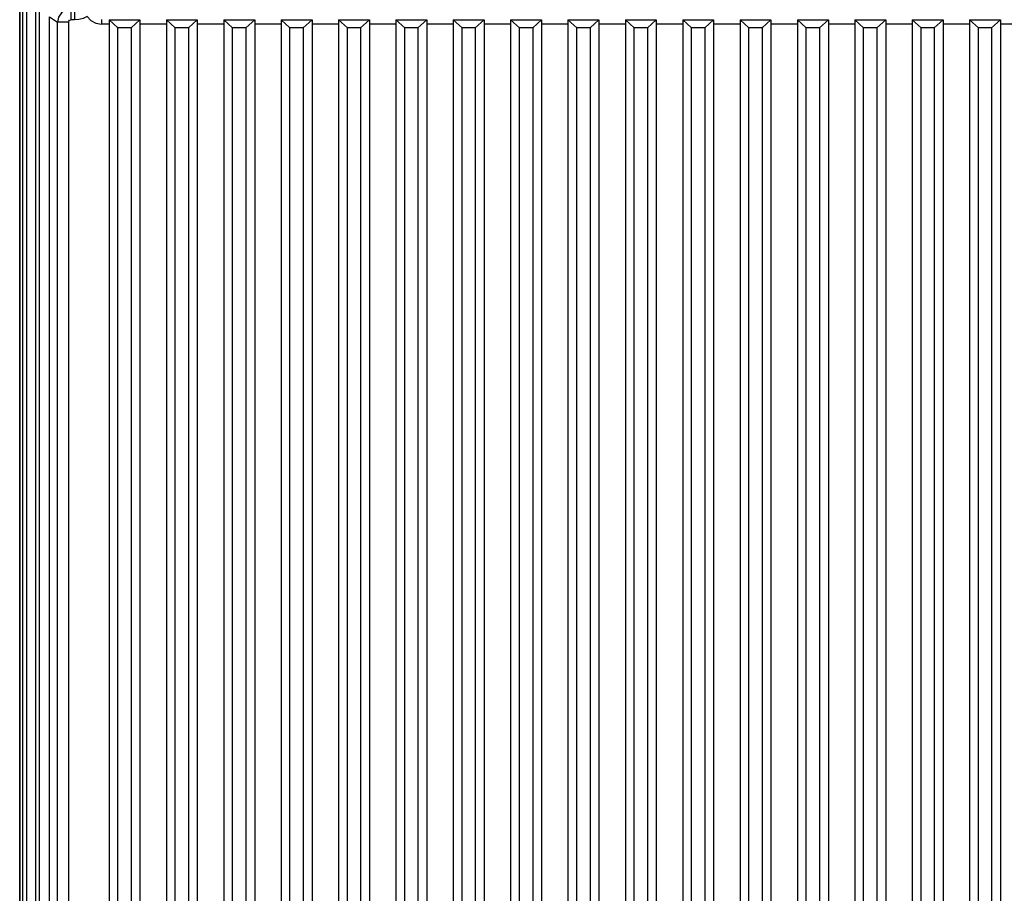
# Model space of a CAD drawing. Extents: x 0 to 594, y 0 to 420.
# Tile 94 of 104: x 391 to 436, y 225 to 264. Entities that reach past the tile are written whole.
import ezdxf

# ---------------------------------------------------------------- set-up
doc = ezdxf.new("R2010")
doc.units = 0
doc.header["$LTSCALE"] = 32.67
doc.layers.get('0').update_dxf_attribs({"linetype": 'CONTINUOUS'})

msp = doc.modelspace()

# ---------------------------------------------------------------- linework, layer by layer
at = {"color": 9, "linetype": 'CONTINUOUS'}
for p, q in [((391.844, 158.759), (391.844, 277.83)), ((391.118, 159.704), (391.118, 276.885)), ((391.239, 276.885), (391.239, 159.704)), ((391.421, 276.885), (391.421, 159.704)), ((393.422, 264.953), (393.422, 264.454)), ((393.596, 264.953), (393.596, 264.454)), ((392.461, 264.595), (392.822, 264.354)), ((392.822, 198.168), (392.822, 264.354)), ((393.322, 264.354), (392.822, 264.354)), ((393.322, 264.354), (393.322, 198.168)), ((393.596, 264.454), (393.422, 264.454)), ((394.808, 264.469), (394.808, 264.269)), ((395.155, 264.269), (394.808, 264.269)), ((397.755, 264.269), (396.555, 264.269)), ((400.355, 264.269), (399.155, 264.269)), ((402.955, 264.269), (401.755, 264.269)), ((405.555, 264.269), (404.355, 264.269)), ((408.155, 264.269), (406.955, 264.269)), ((410.755, 264.269), (409.555, 264.269)), ((413.355, 264.269), (412.155, 264.269)), ((415.955, 264.269), (414.755, 264.269)), ((418.555, 264.269), (417.355, 264.269)), ((421.155, 264.269), (419.955, 264.269)), ((423.755, 264.269), (422.555, 264.269)), ((426.355, 264.269), (425.155, 264.269)), ((428.955, 264.269), (427.755, 264.269)), ((431.555, 264.269), (430.355, 264.269)), ((434.155, 264.269), (432.955, 264.269)), ((436.755, 264.269), (435.555, 264.269))]:
    msp.add_line(p, q, dxfattribs=at)
at = {"color": 7, "linetype": 'CONTINUOUS'}
for p, q in [((391.995, 277.794), (391.995, 158.794)), ((391.105, 276.885), (391.105, 159.704)), ((392.461, 197.594), (392.461, 264.595)), ((395.155, 264.464), (395.155, 196.794)), ((395.555, 264.1), (395.155, 264.464)), ((395.155, 264.464), (396.555, 264.464)), ((396.555, 264.464), (396.155, 264.1)), ((396.555, 264.464), (396.555, 196.794)), ((397.755, 264.464), (397.755, 196.794)), ((398.155, 264.1), (397.755, 264.464)), ((397.755, 264.464), (399.155, 264.464)), ((399.155, 264.464), (398.755, 264.1)), ((399.155, 264.464), (399.155, 196.794)), ((400.355, 264.464), (400.355, 196.794)), ((400.755, 264.1), (400.355, 264.464)), ((400.355, 264.464), (401.755, 264.464)), ((401.755, 264.464), (401.355, 264.1)), ((401.755, 264.464), (401.755, 196.794)), ((402.955, 264.464), (402.955, 196.794)), ((403.355, 264.1), (402.955, 264.464)), ((402.955, 264.464), (404.355, 264.464)), ((404.355, 264.464), (403.955, 264.1)), ((404.355, 264.464), (404.355, 196.794)), ((405.555, 264.464), (405.555, 196.794)), ((405.955, 264.1), (405.555, 264.464)), ((405.555, 264.464), (406.955, 264.464)), ((406.955, 264.464), (406.555, 264.1)), ((406.955, 264.464), (406.955, 196.794)), ((408.155, 264.464), (408.155, 196.794)), ((408.555, 264.1), (408.155, 264.464)), ((408.155, 264.464), (409.555, 264.464)), ((409.555, 264.464), (409.155, 264.1)), ((409.555, 264.464), (409.555, 196.794)), ((410.755, 264.464), (410.755, 196.794)), ((411.155, 264.1), (410.755, 264.464)), ((410.755, 264.464), (412.155, 264.464)), ((412.155, 264.464), (411.755, 264.1)), ((412.155, 264.464), (412.155, 196.794)), ((413.355, 264.464), (413.355, 196.794)), ((413.755, 264.1), (413.355, 264.464)), ((413.355, 264.464), (414.755, 264.464)), ((414.755, 264.464), (414.355, 264.1)), ((414.755, 264.464), (414.755, 196.794)), ((415.955, 264.464), (415.955, 196.794)), ((416.355, 264.1), (415.955, 264.464)), ((415.955, 264.464), (417.355, 264.464)), ((417.355, 264.464), (416.955, 264.1)), ((417.355, 264.464), (417.355, 196.794)), ((418.555, 264.464), (418.555, 196.794)), ((418.955, 264.1), (418.555, 264.464)), ((418.555, 264.464), (419.955, 264.464)), ((419.955, 264.464), (419.555, 264.1)), ((419.955, 264.464), (419.955, 196.794)), ((421.155, 264.464), (421.155, 196.794)), ((421.555, 264.1), (421.155, 264.464)), ((421.155, 264.464), (422.555, 264.464)), ((422.555, 264.464), (422.155, 264.1)), ((422.555, 264.464), (422.555, 196.794)), ((423.755, 264.464), (423.755, 196.794)), ((424.155, 264.1), (423.755, 264.464)), ((423.755, 264.464), (425.155, 264.464)), ((425.155, 264.464), (424.755, 264.1)), ((425.155, 264.464), (425.155, 196.794)), ((426.355, 264.464), (426.355, 196.794)), ((426.755, 264.1), (426.355, 264.464)), ((426.355, 264.464), (427.755, 264.464)), ((427.755, 264.464), (427.355, 264.1)), ((427.755, 264.464), (427.755, 196.794)), ((428.955, 264.464), (428.955, 196.794)), ((429.355, 264.1), (428.955, 264.464)), ((428.955, 264.464), (430.355, 264.464)), ((430.355, 264.464), (429.955, 264.1)), ((430.355, 264.464), (430.355, 196.794)), ((431.555, 264.464), (431.555, 196.794)), ((431.955, 264.1), (431.555, 264.464)), ((431.555, 264.464), (432.955, 264.464)), ((432.955, 264.464), (432.555, 264.1)), ((432.955, 264.464), (432.955, 196.794)), ((434.155, 264.464), (434.155, 196.794)), ((434.155, 264.464), (435.555, 264.464)), ((434.555, 264.1), (434.155, 264.464)), ((435.555, 264.464), (435.155, 264.1)), ((435.555, 264.464), (435.555, 196.794)), ((395.555, 196.794), (395.555, 264.1)), ((396.155, 264.1), (396.155, 196.794)), ((398.155, 196.794), (398.155, 264.1)), ((398.755, 264.1), (398.755, 196.794)), ((400.755, 196.794), (400.755, 264.1)), ((401.355, 264.1), (401.355, 196.794)), ((403.355, 196.794), (403.355, 264.1)), ((403.955, 264.1), (403.955, 196.794)), ((405.955, 196.794), (405.955, 264.1)), ((406.555, 264.1), (406.555, 196.794)), ((408.555, 196.794), (408.555, 264.1)), ((409.155, 264.1), (409.155, 196.794)), ((411.155, 196.794), (411.155, 264.1)), ((411.755, 264.1), (411.755, 196.794)), ((413.755, 196.794), (413.755, 264.1)), ((414.355, 264.1), (414.355, 196.794)), ((416.355, 196.794), (416.355, 264.1)), ((416.955, 264.1), (416.955, 196.794)), ((418.955, 196.794), (418.955, 264.1)), ((419.555, 264.1), (419.555, 196.794)), ((421.555, 196.794), (421.555, 264.1)), ((422.155, 264.1), (422.155, 196.794)), ((424.155, 196.794), (424.155, 264.1)), ((424.755, 264.1), (424.755, 196.794)), ((426.755, 196.794), (426.755, 264.1)), ((427.355, 264.1), (427.355, 196.794)), ((429.355, 196.794), (429.355, 264.1)), ((429.955, 264.1), (429.955, 196.794)), ((431.955, 196.794), (431.955, 264.1)), ((432.555, 264.1), (432.555, 196.794)), ((434.555, 196.794), (434.555, 264.1)), ((435.155, 264.1), (435.155, 196.794))]:
    msp.add_line(p, q, dxfattribs=at)
at = {"color": 9, "linetype": 'CONTINUOUS'}
for points in [[(393.422, 264.953), (393.193, 264.908), (392.998, 264.778), (392.868, 264.583), (392.822, 264.354)], [(393.322, 264.354), (393.335, 264.402), (393.369, 264.439), (393.422, 264.454)], [(394.156, 264.606), (393.979, 264.522), (393.791, 264.471), (393.596, 264.454)], [(394.156, 264.606), (394.333, 264.426), (394.558, 264.309), (394.808, 264.269)]]:
    msp.add_lwpolyline(points, dxfattribs=at)
at = {"color": 7, "linetype": 'CONTINUOUS'}
for points in [[(396.155, 264.1), (396.125, 264.097), (396.042, 264.094), (395.923, 264.092), (395.79, 264.092), (395.671, 264.094), (395.586, 264.097), (395.555, 264.1)], [(398.755, 264.1), (398.725, 264.097), (398.642, 264.094), (398.523, 264.092), (398.39, 264.092), (398.271, 264.094), (398.186, 264.097), (398.155, 264.1)], [(401.355, 264.1), (401.325, 264.097), (401.242, 264.094), (401.123, 264.092), (400.99, 264.092), (400.871, 264.094), (400.786, 264.097), (400.755, 264.1)], [(403.955, 264.1), (403.925, 264.097), (403.842, 264.094), (403.723, 264.092), (403.59, 264.092), (403.471, 264.094), (403.386, 264.097), (403.355, 264.1)], [(406.555, 264.1), (406.525, 264.097), (406.442, 264.094), (406.323, 264.092), (406.19, 264.092), (406.071, 264.094), (405.986, 264.097), (405.955, 264.1)], [(409.155, 264.1), (409.125, 264.097), (409.042, 264.094), (408.923, 264.092), (408.79, 264.092), (408.671, 264.094), (408.586, 264.097), (408.555, 264.1)], [(411.755, 264.1), (411.725, 264.097), (411.642, 264.094), (411.523, 264.092), (411.39, 264.092), (411.271, 264.094), (411.186, 264.097), (411.155, 264.1)], [(414.355, 264.1), (414.325, 264.097), (414.242, 264.094), (414.123, 264.092), (413.99, 264.092), (413.871, 264.094), (413.786, 264.097), (413.755, 264.1)], [(416.955, 264.1), (416.925, 264.097), (416.842, 264.094), (416.723, 264.092), (416.59, 264.092), (416.471, 264.094), (416.386, 264.097), (416.355, 264.1)], [(419.555, 264.1), (419.525, 264.097), (419.442, 264.094), (419.323, 264.092), (419.19, 264.092), (419.071, 264.094), (418.986, 264.097), (418.955, 264.1)], [(422.155, 264.1), (422.125, 264.097), (422.042, 264.094), (421.923, 264.092), (421.79, 264.092), (421.671, 264.094), (421.586, 264.097), (421.555, 264.1)], [(424.755, 264.1), (424.725, 264.097), (424.642, 264.094), (424.523, 264.092), (424.39, 264.092), (424.271, 264.094), (424.186, 264.097), (424.155, 264.1)], [(427.355, 264.1), (427.325, 264.097), (427.242, 264.094), (427.123, 264.092), (426.99, 264.092), (426.871, 264.094), (426.786, 264.097), (426.755, 264.1)], [(429.955, 264.1), (429.925, 264.097), (429.842, 264.094), (429.723, 264.092), (429.59, 264.092), (429.471, 264.094), (429.386, 264.097), (429.355, 264.1)], [(432.555, 264.1), (432.525, 264.097), (432.442, 264.094), (432.323, 264.092), (432.19, 264.092), (432.071, 264.094), (431.986, 264.097), (431.955, 264.1)], [(435.155, 264.1), (435.125, 264.097), (435.042, 264.094), (434.923, 264.092), (434.79, 264.092), (434.671, 264.094), (434.586, 264.097), (434.555, 264.1)]]:
    msp.add_lwpolyline(points, dxfattribs=at)

doc.saveas('drawing.dxf')
